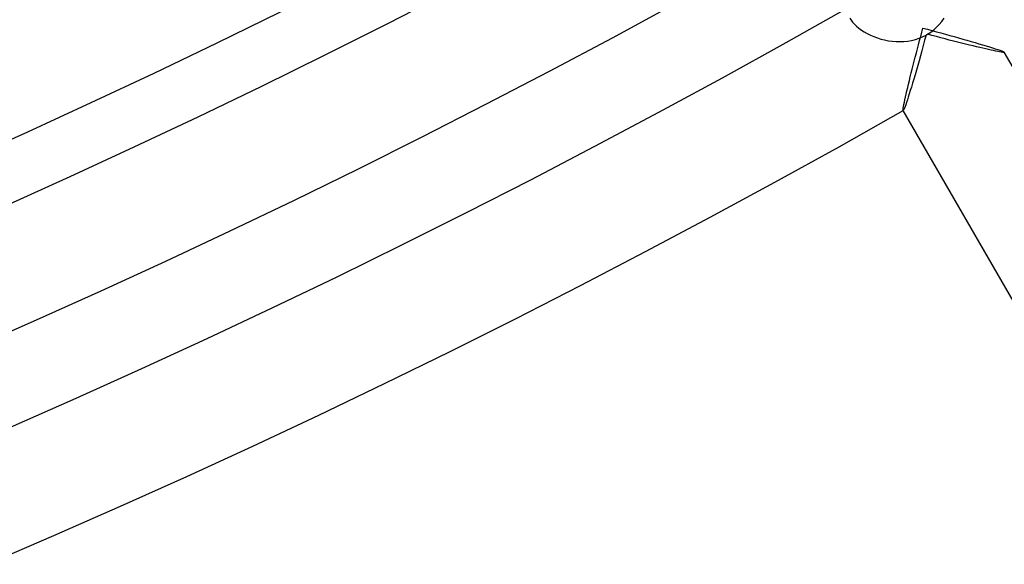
# Model space of a CAD drawing. Header units: millimetres. Extents: x -345 to 345, y -305 to 305.
# Tile 37 of 79: x 121 to 154, y -281 to -262. Entities that reach past the tile are written whole.
import ezdxf

# ---------------------------------------------------------------- set-up
doc = ezdxf.new("R2010")
doc.units = ezdxf.units.MM
doc.layers.add('HIDDEN', color=7, linetype='Continuous')
doc.layers.add('THICK', color=7, linetype='Continuous')

msp = doc.modelspace()

# ---------------------------------------------------------------- linework, layer by layer
at = {"layer": 'HIDDEN'}
for p, q in [((148.938, -261.968), (148.98, -262.034)), ((148.98, -262.034), (149.031, -262.101)), ((152.087, -262.076), (152.165, -261.969)), ((149.031, -262.101), (149.093, -262.17)), ((149.093, -262.17), (149.163, -262.238)), ((149.163, -262.238), (149.244, -262.306)), ((149.244, -262.306), (149.333, -262.372)), ((149.333, -262.372), (149.429, -262.434)), ((151.706, -262.444), (151.811, -262.363)), ((151.811, -262.363), (151.91, -262.274)), ((151.91, -262.274), (152.002, -262.178)), ((152.002, -262.178), (152.087, -262.076)), ((149.429, -262.434), (149.533, -262.493)), ((149.533, -262.493), (149.643, -262.548)), ((149.643, -262.548), (149.759, -262.598)), ((149.759, -262.598), (149.879, -262.642)), ((149.879, -262.642), (150.003, -262.681)), ((150.003, -262.681), (150.13, -262.712)), ((150.13, -262.712), (150.259, -262.738)), ((150.921, -262.75), (151.052, -262.727)), ((151.052, -262.727), (151.181, -262.695)), ((151.181, -262.695), (151.308, -262.653)), ((151.308, -262.653), (151.431, -262.603)), ((151.431, -262.603), (151.549, -262.542)), ((151.5, -262.723), (151.452, -262.902)), ((151.549, -262.542), (151.5, -262.723)), ((151.594, -262.517), (151.706, -262.444)), ((151.747, -262.558), (151.594, -262.517)), ((151.9, -262.598), (151.747, -262.558)), ((152.05, -262.637), (151.9, -262.598)), ((152.199, -262.676), (152.05, -262.637)), ((152.345, -262.713), (152.199, -262.676)), ((152.489, -262.75), (152.345, -262.713)), ((150.259, -262.738), (150.391, -262.756)), ((150.391, -262.756), (150.523, -262.766)), ((150.523, -262.766), (150.656, -262.769)), ((150.656, -262.769), (150.789, -262.764)), ((150.789, -262.764), (150.921, -262.75)), ((151.452, -262.902), (151.403, -263.078)), ((152.63, -262.786), (152.489, -262.75)), ((152.767, -262.82), (152.63, -262.786)), ((152.901, -262.853), (152.767, -262.82)), ((153.031, -262.885), (152.901, -262.853)), ((153.156, -262.915), (153.031, -262.885)), ((153.275, -262.944), (153.156, -262.915)), ((153.388, -262.971), (153.275, -262.944)), ((153.495, -262.996), (153.388, -262.971)), ((153.596, -263.019), (153.495, -262.996)), ((153.69, -263.04), (153.596, -263.019)), ((153.778, -263.059), (153.69, -263.04)), ((153.859, -263.077), (153.778, -263.059)), ((151.355, -263.251), (151.307, -263.421)), ((151.403, -263.078), (151.355, -263.251)), ((153.935, -263.092), (153.859, -263.077)), ((154.003, -263.106), (153.935, -263.092)), ((154.063, -263.117), (154.003, -263.106)), ((154.115, -263.126), (154.063, -263.117)), ((154.158, -263.132), (154.115, -263.126)), ((154.191, -263.135), (154.158, -263.132)), ((154.214, -263.136), (154.191, -263.135)), ((154.226, -263.134), (154.214, -263.136)), ((154.227, -263.133), (154.226, -263.134)), ((154.227, -263.129), (154.227, -263.13)), ((154.227, -263.13), (154.228, -263.131)), ((154.228, -263.132), (154.227, -263.133)), ((154.227, -263.133), (154.227, -263.133)), ((154.228, -263.131), (154.228, -263.132)), ((151.215, -263.746), (151.17, -263.901)), ((151.261, -263.586), (151.215, -263.746)), ((151.307, -263.421), (151.261, -263.586)), ((151.127, -264.049), (151.085, -264.19)), ((151.17, -263.901), (151.127, -264.049)), ((151.046, -264.322), (151.008, -264.446)), ((151.085, -264.19), (151.046, -264.322)), ((150.94, -264.666), (150.909, -264.763)), ((150.973, -264.561), (150.94, -264.666)), ((151.008, -264.446), (150.973, -264.561)), ((150.791, -265.091), (150.777, -265.118)), ((150.808, -265.05), (150.791, -265.091)), ((150.829, -264.995), (150.808, -265.05)), ((150.853, -264.928), (150.829, -264.995)), ((150.88, -264.85), (150.853, -264.928)), ((150.909, -264.763), (150.88, -264.85)), ((150.764, -265.13), (150.763, -265.129)), ((150.764, -265.131), (150.764, -265.13)), ((150.765, -265.131), (150.764, -265.131)), ((150.766, -265.131), (150.765, -265.131)), ((150.767, -265.131), (150.766, -265.131)), ((150.768, -265.13), (150.767, -265.131)), ((150.777, -265.118), (150.768, -265.13))]:
    msp.add_line(p, q, dxfattribs=at)
for start_param, end_param in [(-1.58365, -1.570796), (-1.570796, -1.557943)]:
    msp.add_ellipse((150.952, -261.456), major_axis=(1.732, 1), ratio=0.619689, start_param=start_param, end_param=end_param, dxfattribs=at)
at = {"layer": 'THICK'}
for p, q in [((151.403, -262.446), (151.441, -262.304)), ((151.441, -262.304), (151.595, -262.345)), ((151.595, -262.345), (151.75, -262.387)), ((151.75, -262.387), (151.904, -262.429)), ((151.29, -262.873), (151.327, -262.731)), ((151.327, -262.731), (151.365, -262.589)), ((151.365, -262.589), (151.403, -262.446)), ((151.904, -262.429), (152.057, -262.471)), ((152.057, -262.471), (152.21, -262.512)), ((152.21, -262.512), (152.361, -262.554)), ((152.361, -262.554), (152.511, -262.596)), ((152.511, -262.596), (152.659, -262.637)), ((152.659, -262.637), (152.805, -262.679)), ((152.805, -262.679), (152.949, -262.719)), ((152.949, -262.719), (153.089, -262.759)), ((151.216, -263.156), (151.253, -263.015)), ((151.253, -263.015), (151.29, -262.873)), ((153.089, -262.759), (153.225, -262.799)), ((153.225, -262.799), (153.357, -262.838)), ((153.357, -262.838), (153.484, -262.875)), ((153.484, -262.875), (153.604, -262.911)), ((153.604, -262.911), (153.718, -262.946)), ((153.718, -262.946), (153.824, -262.979)), ((153.824, -262.979), (153.92, -263.01)), ((153.92, -263.01), (154.005, -263.038)), ((154.005, -263.038), (154.079, -263.064)), ((154.079, -263.064), (154.139, -263.086)), ((151.144, -263.434), (151.18, -263.295)), ((151.18, -263.295), (151.216, -263.156)), ((154.139, -263.086), (154.184, -263.104)), ((154.184, -263.104), (154.214, -263.119)), ((154.214, -263.119), (154.227, -263.129)), ((170.232, -290.851), (154.227, -263.129)), ((151.042, -263.839), (151.075, -263.706)), ((151.075, -263.706), (151.109, -263.571)), ((151.109, -263.571), (151.144, -263.434)), ((150.978, -264.096), (151.009, -263.969)), ((151.009, -263.969), (151.042, -263.839)), ((150.892, -264.453), (150.919, -264.339)), ((150.919, -264.339), (150.948, -264.22)), ((150.948, -264.22), (150.978, -264.096)), ((150.823, -264.759), (150.844, -264.664)), ((150.844, -264.664), (150.867, -264.562)), ((150.867, -264.562), (150.892, -264.453)), ((150.761, -265.114), (150.762, -265.086)), ((150.762, -265.086), (150.768, -265.044)), ((150.768, -265.044), (150.777, -264.989)), ((150.777, -264.989), (150.789, -264.922)), ((150.789, -264.922), (150.805, -264.845)), ((150.805, -264.845), (150.823, -264.759)), ((150.763, -265.129), (150.761, -265.114)), ((166.768, -292.851), (150.763, -265.129))]:
    msp.add_line(p, q, dxfattribs=at)
for radius, start, end in [(264, 240.35461, 299.64537), (268, 240.4276, 299.57243), (270, 240.33186, 299.66812), (274, 240.41821, 299.58177), (276, 240.3082, 299.69178), (280, 240.40927, 299.59077), (282, 240.28339, 299.71659), (286, 240.40068, 299.5993), (288, 240.25703, 299.74295), (292, 240.39242, 299.60756), (294, 240.22856, 299.77142), (298, 240.38452, 299.61546), (301, 240.34607, 299.65391), (305, 240.37569, 299.62429)]:
    msp.add_arc((0, 0), radius, start, end, dxfattribs=at)

doc.saveas('drawing.dxf')
